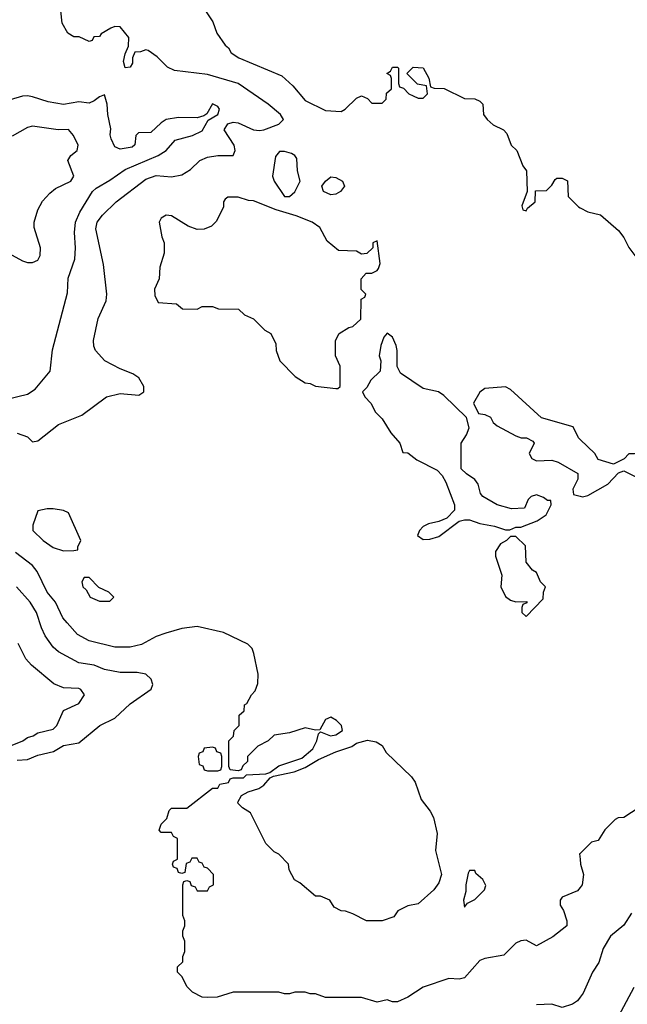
# Model space of a CAD drawing. Header units: inches. Extents: x 1793389 to 1900389, y 320802 to 470796.
# Tile 94 of 256: x 1867820 to 1870184, y 345924 to 349759. Entities that reach past the tile are written whole.
import ezdxf

# ---------------------------------------------------------------- set-up
doc = ezdxf.new("R2010")
doc.units = ezdxf.units.IN
doc.header["$MEASUREMENT"] = 0
doc.layers.add('B8364', color=7, linetype='Continuous')
doc.layers.add('B8374', color=7, linetype='Continuous')

msp = doc.modelspace()

# ---------------------------------------------------------------- linework, layer by layer
at = {"layer": 'B8364', "color": 2}
for points, elevation in [([(1868470, 349902), (1868570.9, 349750.9), (1868586.4, 349706.4), (1868619.6, 349659.6), (1868632, 349650), (1868642, 349630), (1868672, 349610), (1868839.8, 349539.8), (1868882, 349502), (1868930, 349444.7), (1869010, 349404.7), (1869070, 349402), (1869086, 349410), (1869130, 349454), (1869150, 349462), (1869172.7, 349452.7), (1869190, 349434), (1869230, 349434), (1869246, 349450), (1869247.3, 349472.7), (1869266, 349490), (1869266, 349530), (1869262, 349542), (1869248, 349550), (1869262, 349558), (1869270, 349574), (1869290, 349574), (1869294, 349570), (1869294, 349510), (1869298, 349498), (1869312.7, 349492.7), (1869334, 349470), (1869350, 349462), (1869370, 349454), (1869390, 349454), (1869406, 349470), (1869402, 349502), (1869367.3, 349507.3), (1869326, 349550), (1869350, 349574), (1869390, 349571.3), (1869411.6, 349531.6), (1869418, 349498), (1869432.7, 349492.7), (1869471.6, 349491.6), (1869550, 349452), (1869590, 349451.3), (1869610, 349442), (1869622, 349430), (1869624.7, 349390), (1869638, 349370), (1869662, 349350), (1869702, 349330), (1869715.3, 349315.3), (1869732, 349270), (1869754, 349250), (1869778, 349190), (1869791.3, 349170), (1869794, 349090), (1869774, 349034), (1869778, 349018), (1869790, 349014), (1869795.3, 349024.7), (1869826, 349050), (1869827.3, 349092.7), (1869870, 349094), (1869890, 349114), (1869903.1, 349136.9), (1869910, 349142), (1869930, 349142), (1869951.6, 349131.6), (1869954, 349070), (1869994, 349030), (1870000, 349026.9)], 186), ([(1867810, 348149), (1867850, 348134), (1867870, 348115.3), (1867890, 348119), (1867970, 348182.7), (1868061.1, 348218.9), (1868158, 348290), (1868210, 348303.7), (1868283.6, 348296.4), (1868302, 348310), (1868302, 348330), (1868283.6, 348363.6), (1868259.8, 348379.8), (1868210, 348398.8), (1868150.5, 348430.5), (1868114.8, 348470), (1868107.9, 348487.9), (1868107.3, 348510), (1868125.2, 348594.8), (1868155.9, 348664.1), (1868158.8, 348690), (1868145.2, 348805.2), (1868115.3, 348944.7), (1868121, 348970), (1868142, 348998), (1868194.8, 349050), (1868310, 349137.6), (1868350, 349151.6), (1868410, 349147.3), (1868450, 349154.5), (1868484.1, 349175.9), (1868521, 349210), (1868550, 349223.7), (1868590.5, 349229.5), (1868650.4, 349229.6), (1868658.4, 349250), (1868654.3, 349270), (1868615.3, 349330), (1868630, 349352.8), (1868650, 349359.7), (1868670, 349357.6), (1868730, 349329.6), (1868752.3, 349327.7), (1868770, 349329.6), (1868827.5, 349352.5), (1868846, 349370), (1868834.8, 349390), (1868786.8, 349430), (1868670, 349510.4), (1868550, 349544.9), (1868421.6, 349561.6), (1868394.4, 349574.4), (1868354.4, 349614.4), (1868319.6, 349639.6), (1868310, 349642), (1868290, 349634), (1868267.3, 349632.7), (1868258, 349610), (1868258, 349590), (1868250, 349574), (1868230, 349572), (1868223.5, 349596.5), (1868230, 349626), (1868243.6, 349656.4), (1868244.7, 349690), (1868210, 349731.3), (1868190, 349732), (1868174.6, 349725.4), (1868136.4, 349703.6), (1868130, 349694), (1868108.4, 349691.6), (1868102, 349678), (1868090, 349674), (1868051.6, 349691.6), (1868030, 349692), (1868006.8, 349706.8), (1867984.9, 349744.9), (1867975.8, 349830)], 182), ([(1867770, 348280.9), (1867850, 348300.9), (1867879.5, 348320.5), (1867938, 348390), (1867947.1, 348472.9), (1868005.2, 348694.8), (1868008.3, 348751.7), (1868033.8, 348826.2), (1868036.4, 348870), (1868032.4, 348930), (1868037.1, 348970), (1868054, 349010), (1868102.4, 349090), (1868116.7, 349103.3), (1868170, 349133.6), (1868230, 349176), (1868358, 349230), (1868390, 349249.2), (1868424.7, 349290), (1868492.1, 349307.9), (1868530, 349326), (1868552.5, 349367.5), (1868590.5, 349390), (1868597.3, 349410), (1868590, 349421), (1868570, 349430.8), (1868547.2, 349392.8), (1868536, 349384), (1868510, 349376.4), (1868437.7, 349377.8), (1868389.8, 349370.2), (1868370, 349357.6), (1868330, 349319.5), (1868282, 349318), (1868272.1, 349307.9), (1868267.9, 349272.1), (1868257.7, 349262.3), (1868210, 349255.3), (1868190, 349263.8), (1868175.2, 349295.2), (1868171.2, 349310), (1868174, 349334), (1868162, 349390), (1868160.3, 349430), (1868150, 349466), (1868130, 349458.8), (1868110, 349442.8), (1868090, 349434), (1868050, 349439.1), (1867990, 349428.2), (1867930, 349438.8), (1867870, 349458.8), (1867850, 349462.8), (1867830, 349460.7), (1867698, 349422)], 178), ([(1867750, 348863.7), (1867830, 348819.3), (1867850, 348812.7), (1867870, 348813.2), (1867890, 348822), (1867899.1, 348840.9), (1867900.7, 348870), (1867876.4, 348950), (1867876.4, 348970), (1867890, 349019), (1867907.7, 349052.3), (1867936.5, 349083.5), (1867958.7, 349101.3), (1868018, 349130), (1868030.5, 349149.5), (1868007.3, 349210), (1868018.8, 349230), (1868042.8, 349250), (1868047.3, 349270), (1868028.5, 349308.5), (1868010, 349330.7), (1867969.5, 349330.5), (1867870, 349344), (1867850, 349339.1), (1867790, 349304.9)], 174), ([(1870000, 348124.4), (1869994, 348130), (1869973.6, 348173.6), (1869850, 348208.7), (1869730, 348319), (1869710, 348328.7), (1869630, 348322), (1869610, 348308), (1869586, 348266), (1869604.7, 348224.7), (1869630, 348222), (1869651.6, 348211.6), (1869662, 348190), (1869676.9, 348176.9), (1869750, 348138), (1869771.1, 348131.1), (1869791, 348131), (1869816.9, 348116.9), (1869822, 348110), (1869802, 348070), (1869812, 348050), (1869830, 348041), (1869890, 348044), (1869915.2, 348035.2), (1869991.3, 347991.3), (1869991.3, 347970), (1869972, 347930), (1869974, 347910), (1870000, 347903.5)], 186), ([(1870000, 346378.9), (1869990, 346366), (1869930, 346342), (1869922, 346330), (1869922, 346310), (1869935.3, 346290), (1869948.7, 346250), (1869948, 346230), (1869893.6, 346186.4), (1869830, 346152), (1869790, 346174), (1869770, 346172), (1869750, 346162), (1869704, 346116), (1869630, 346102.8), (1869610, 346094.8), (1869550, 346026.8), (1869530, 346022.8), (1869490, 346024.7), (1869390, 345991.3), (1869330, 345952), (1869290, 345934), (1869270, 345934), (1869250, 345942), (1869210, 345932), (1869150, 345951), (1869010, 345951.3), (1868970, 345964.7), (1868950, 345964.7), (1868930, 345971.3), (1868890, 345971.3), (1868870, 345964.7), (1868850, 345964.7), (1868828.4, 345971.6), (1868650, 345972), (1868588.4, 345951.6), (1868550, 345951.3), (1868530, 345952), (1868491.6, 345971.6), (1868470, 345994), (1868451.6, 346031.6), (1868434, 346050), (1868434, 346070), (1868454, 346090), (1868454, 346110), (1868462, 346130), (1868462, 346170), (1868454, 346190), (1868454, 346210), (1868462, 346230), (1868462, 346250), (1868454, 346270), (1868454, 346390), (1868458, 346402), (1868470, 346406), (1868482, 346402), (1868487.3, 346387.3), (1868502, 346382), (1868510, 346366), (1868550, 346366), (1868558, 346382), (1868574, 346390), (1868574, 346430), (1868550, 346454), (1868538, 346458), (1868530, 346474), (1868518, 346478), (1868510, 346494), (1868490, 346494), (1868482, 346478), (1868467.3, 346472.7), (1868462, 346438), (1868450, 346434), (1868438, 346438), (1868432.7, 346452.7), (1868418, 346458), (1868414, 346470), (1868418, 346482), (1868434, 346490), (1868434, 346570), (1868418, 346578), (1868410, 346594), (1868370, 346594), (1868362, 346602), (1868370, 346626), (1868391.6, 346648.4), (1868401, 346679), (1868410, 346688), (1868470, 346688.7), (1868570, 346766), (1868590, 346766), (1868598, 346782), (1868631.6, 346788.4), (1868638, 346802), (1868650, 346806), (1868690, 346806), (1868702, 346818), (1868778, 346822), (1868792.7, 346827.3), (1868827.5, 346852.5), (1868917.3, 346882.7), (1868960.5, 346919.5), (1868976, 346950), (1868982, 346978), (1868990, 346986), (1869029.3, 346969.3), (1869050, 346974), (1869076, 346990), (1869071.3, 347010), (1869052, 347030), (1869030, 347042), (1869010, 347034), (1868987.3, 346992.7), (1868970, 346992), (1868930, 347001), (1868870, 346981), (1868810, 346972), (1868786, 346950), (1868746, 346930), (1868706, 346890), (1868706, 346870), (1868687.3, 346852.7), (1868682, 346838), (1868670, 346834), (1868638, 346838), (1868634, 346850), (1868634, 346950), (1868651.6, 346968.4), (1868654, 346990), (1868674, 347010), (1868674, 347050), (1868692.7, 347067.3), (1868694, 347090), (1868703.6, 347096.4), (1868722, 347130), (1868735.3, 347144.7), (1868746, 347174), (1868747.3, 347210), (1868730.9, 347290.9), (1868724.7, 347310), (1868707.1, 347327.1), (1868612.3, 347372.3), (1868510, 347395.5), (1868450, 347387.7), (1868388, 347370), (1868350, 347357.3), (1868293.8, 347326.2), (1868250, 347315.5), (1868190, 347315.5), (1868090, 347340.4), (1868044.6, 347364.6), (1868004, 347410), (1867988, 347430), (1867959.3, 347490), (1867926.7, 347530), (1867888, 347610), (1867870, 347633), (1867803.8, 347683.8)], 182), ([(1867810, 346875.6), (1867850, 346878), (1867890, 346894), (1867950.8, 346909.2), (1867990, 346932.3), (1868050, 346942), (1868131.3, 347010), (1868190, 347039.3), (1868250, 347095.1), (1868331.6, 347151.6), (1868338, 347170), (1868331.3, 347190), (1868310.6, 347210.6), (1868276.3, 347216.3), (1868210, 347217.1), (1868150, 347228.2), (1868110, 347244.9), (1868050, 347254), (1867970, 347297.3), (1867950, 347314.8), (1867919, 347359), (1867903.8, 347390), (1867884.9, 347450), (1867860.7, 347490), (1867807.7, 347550)], 178), ([(1867790, 346934), (1867831.3, 346950), (1867850, 346964), (1867872, 346970), (1867890, 346982), (1867950, 346995.3), (1867964.7, 347010), (1867990, 347068.7), (1868050, 347095.3), (1868071.3, 347130), (1868058, 347150), (1868050, 347154), (1867990, 347157.3), (1867952.5, 347172.5), (1867865.1, 347245.1), (1867844, 347270), (1867814, 347330)], 174), ([(1870000, 346511.9), (1869998, 346510), (1870000, 346490)], 182), ([(1870000, 345951.5), (1869990, 345938), (1869970, 345924.7), (1869930, 345912), (1869890, 345924.7), (1869830, 345922)], 178)]:
    msp.add_lwpolyline(points, dxfattribs=dict(at, elevation=elevation))
for points, elevation in [([(1868830, 349246), (1868814.4, 349225.6), (1868803.8, 349150), (1868810.4, 349130), (1868850, 349070.6), (1868870, 349070.4), (1868890, 349088), (1868910.8, 349130), (1868900.4, 349170), (1868898, 349218), (1868890.7, 349230.7), (1868877.5, 349237.5), (1868850, 349245.7)], 186), ([(1869030, 349077), (1869002, 349090), (1868995.3, 349110), (1869009.3, 349130.7), (1869030, 349146.8), (1869050, 349144), (1869076, 349130), (1869084, 349110), (1869067.3, 349090), (1869050, 349079.6)], 182), ([(1868670, 349068), (1868630, 349068), (1868619.6, 349060.4), (1868612, 349050), (1868612, 349030), (1868585.4, 348974.6), (1868565.4, 348954.6), (1868536.9, 348943.1), (1868510, 348942), (1868474.6, 348954.6), (1868410, 348995.3), (1868390, 348998), (1868370, 348986), (1868362, 348970), (1868372.7, 348912.7), (1868382, 348890), (1868382, 348850), (1868365.4, 348794.6), (1868362, 348750), (1868344.7, 348710), (1868345.4, 348685.4), (1868358, 348658), (1868430, 348652), (1868452.7, 348632.7), (1868510, 348632), (1868530, 348642), (1868570, 348642), (1868592.7, 348632.7), (1868671.6, 348631.6), (1868694, 348610), (1868730, 348594), (1868774, 348550), (1868796.9, 348536.9), (1868816.9, 348496.9), (1868818, 348470), (1868832, 348430), (1868892, 348370), (1868930, 348344.7), (1868950, 348342), (1868970, 348332), (1869050, 348322), (1869058, 348322), (1869066, 348330), (1869066, 348410), (1869048, 348450), (1869048, 348510), (1869063.1, 348536.9), (1869100.4, 348559.6), (1869116.4, 348563.6), (1869147.3, 348592.7), (1869148, 348670), (1869162, 348678), (1869166, 348690), (1869148.4, 348708.4), (1869148, 348750), (1869168.4, 348771.6), (1869190, 348772), (1869210, 348782), (1869215.3, 348790), (1869222, 348810), (1869210, 348898), (1869194, 348890), (1869194, 348870), (1869170, 348848), (1869150, 348846), (1869130, 348858), (1869060.4, 348860.4), (1869016.4, 348896.4), (1868988, 348950), (1868958, 348970), (1868895.5, 348995.5), (1868818, 349018), (1868730, 349054), (1868710, 349055.3)], 186), ([(1869250, 348538), (1869236.9, 348523.1), (1869224.7, 348490), (1869218, 348450), (1869224.7, 348430), (1869222, 348390), (1869185.4, 348354.6), (1869170, 348326), (1869154, 348310), (1869162, 348290), (1869185.4, 348265.4), (1869204.7, 348230), (1869230, 348204.7), (1869264, 348150), (1869298.8, 348110), (1869310, 348074), (1869330, 348072), (1869365.2, 348045.2), (1869444, 348004), (1869463.5, 347983.5), (1869478, 347958), (1869511, 347870), (1869510.9, 347849.1), (1869482, 347818), (1869450, 347804), (1869410, 347796), (1869390, 347785.2), (1869374.8, 347770), (1869367.7, 347750), (1869390, 347734.8), (1869416, 347736), (1869450, 347746.8), (1869530, 347806), (1869550, 347811.3), (1869570, 347811), (1869610, 347797.3), (1869667.1, 347787.1), (1869710, 347772), (1869727.3, 347772.7), (1869750, 347782), (1869770, 347782), (1869832.9, 347807.1), (1869868, 347830), (1869888, 347870), (1869886, 347886), (1869874, 347886), (1869858, 347898), (1869830, 347908.7), (1869810, 347902), (1869798, 347890), (1869783.6, 347856.4), (1869733.6, 347853.6), (1869678, 347870), (1869622, 347902), (1869613.2, 347913.2), (1869604, 347950), (1869590, 347968.7), (1869558, 347990), (1869538, 348010), (1869538, 348110), (1869558, 348142), (1869568, 348170), (1869558, 348210), (1869470, 348295.3), (1869449, 348309), (1869390, 348322), (1869302, 348382), (1869288.9, 348408.9), (1869289, 348470), (1869284, 348490), (1869270, 348522)], 186), ([(1867950, 347854), (1867926, 347854), (1867890, 347846), (1867871.3, 347790), (1867871.3, 347770), (1867911, 347730), (1867950, 347702.8), (1867990, 347691), (1868030, 347692), (1868046, 347694), (1868046, 347706), (1868058, 347730), (1868010, 347838), (1867990, 347848)], 186), ([(1869750, 347746), (1869730, 347746), (1869714, 347730), (1869690, 347718), (1869671.6, 347688.4), (1869671.3, 347670), (1869695.3, 347595.3), (1869691.3, 347550), (1869710, 347512), (1869730, 347498), (1869750, 347492), (1869792.7, 347492.7), (1869792.7, 347487.3), (1869778, 347482), (1869774, 347470), (1869774, 347450), (1869790, 347434), (1869856.4, 347503.6), (1869858, 347530), (1869866, 347550), (1869846, 347570), (1869830, 347606), (1869815.3, 347615.3), (1869790, 347646), (1869788, 347710)], 186), ([(1868090, 347586), (1868070, 347586), (1868062, 347570), (1868064.7, 347550), (1868078, 347538), (1868094, 347510), (1868130, 347494), (1868170, 347494), (1868186, 347510), (1868166, 347530), (1868127.3, 347547.3)], 186), ([(1869168.9, 346248.9), (1869116.4, 346276.4), (1869087.3, 346287.3), (1869070, 346288), (1869043.1, 346303.1), (1869026, 346330), (1868990, 346346), (1868970, 346346), (1868910, 346398), (1868888.7, 346408.7), (1868868.4, 346448.4), (1868866, 346470), (1868828.4, 346508.4), (1868810, 346518), (1868778, 346550), (1868718, 346670), (1868686, 346690), (1868670, 346706), (1868668.4, 346711.6), (1868683.1, 346736.9), (1868708.4, 346751.6), (1868750, 346764.7), (1868770, 346778), (1868794, 346806), (1868807.3, 346812.7), (1868888, 346830), (1868930, 346846.8), (1868982.5, 346877.5), (1869050, 346907.7), (1869111.7, 346928.3), (1869130, 346940.7), (1869173, 346953), (1869206.4, 346946.4), (1869230, 346932), (1869245.4, 346905.4), (1869344.7, 346810), (1869358, 346790), (1869382, 346722), (1869416.8, 346676.8), (1869430, 346652), (1869444, 346590), (1869436.9, 346523.1), (1869460.7, 346430), (1869450, 346398), (1869430.5, 346369.5), (1869370, 346315.3), (1869330, 346308), (1869291.6, 346288.4), (1869275.3, 346264.7), (1869230, 346249)], 182), ([(1868570, 346926), (1868538, 346922), (1868532.7, 346907.3), (1868518, 346902), (1868514, 346890), (1868518, 346858), (1868532.7, 346852.7), (1868538, 346838), (1868550, 346834), (1868590, 346834), (1868602, 346838), (1868606, 346850), (1868606, 346890), (1868602, 346902), (1868587.3, 346907.3), (1868582, 346922)], 182), ([(1869590, 346446), (1869570, 346446), (1869564.7, 346435.3), (1869556, 346390), (1869556, 346364), (1869546.8, 346330), (1869550, 346302), (1869562, 346318), (1869590, 346332), (1869628, 346370), (1869633.6, 346386.4), (1869622, 346410), (1869594, 346434)], 186)]:
    msp.add_lwpolyline(points, close=True, dxfattribs=dict(at, elevation=elevation))
at = {"layer": 'B8374', "color": 2}
for points, elevation in [([(1870000, 349026.9), (1870030.9, 349010.9), (1870079.1, 348999.1), (1870150, 348938), (1870170.5, 348910.5), (1870190, 348871.3), (1870221, 348830), (1870270.7, 348689.3), (1870282.5, 348582.5), (1870283, 348490), (1870296.3, 348410), (1870297.3, 348310), (1870286.8, 348250), (1870286, 348150), (1870278, 348110), (1870270, 348098), (1870250, 348082), (1870210, 348068), (1870190, 348068), (1870171.3, 348048.7), (1870130, 348028), (1870070, 348046), (1870058, 348070), (1870000, 348124.4)], 186), ([(1870000, 347903.5), (1870010, 347901), (1870030, 347906), (1870108, 347950), (1870150, 347994), (1870170, 348002), (1870271.1, 347951.1)], 186), ([(1870230, 346691.3), (1870170, 346652), (1870148.9, 346651.1), (1870136.4, 346643.6), (1870096.4, 346603.6), (1870070, 346562), (1870044.7, 346555.3), (1870000, 346511.9)], 182), ([(1870000, 346490), (1870002, 346470), (1870014, 346430), (1870008.7, 346390), (1870000, 346378.9)], 182), ([(1870200.2, 346279.8), (1870170, 346232), (1870118, 346190), (1870090, 346142), (1870072.9, 346087.1), (1870048.7, 346050), (1870012.1, 345967.9), (1870000, 345951.5)], 178), ([(1870209.4, 345990), (1870150, 345878), (1870112.1, 345787.9), (1870085.2, 345750), (1870053.4, 345726.6), (1870030, 345719.1), (1870000, 345716.5)], 174)]:
    msp.add_lwpolyline(points, dxfattribs=dict(at, elevation=elevation))

doc.saveas('drawing.dxf')
